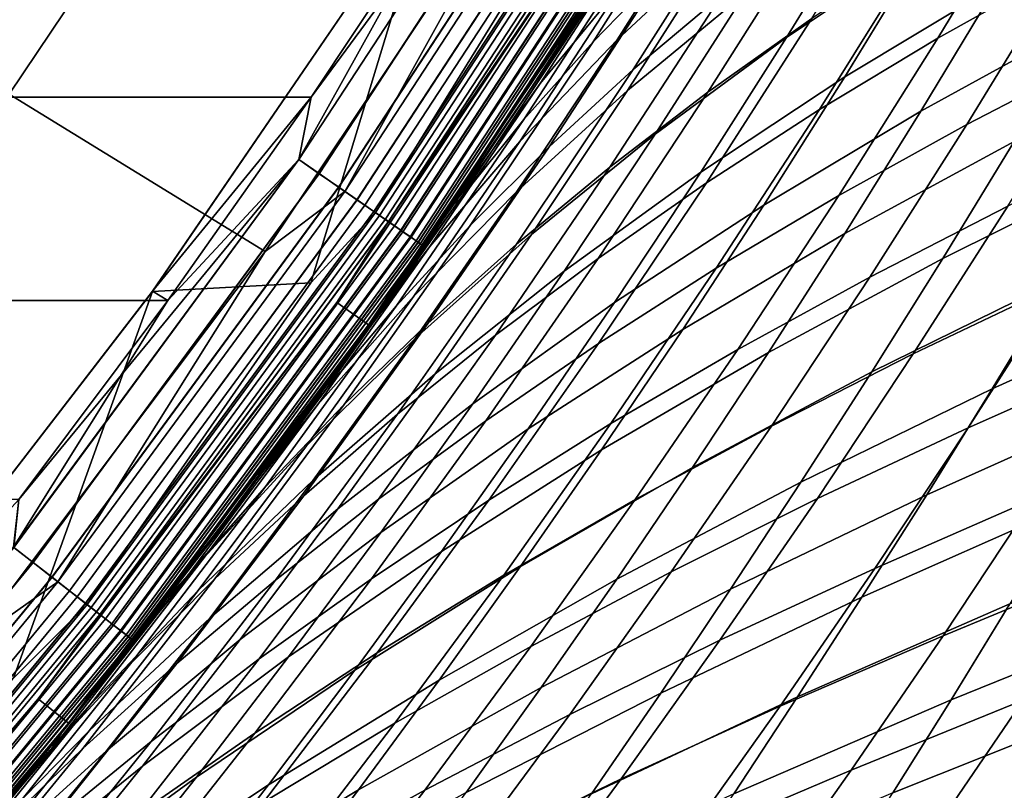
# Model space of a CAD drawing. Header units: metres. Extents: x -25 to 132, y -25 to 25.
# Tile 50 of 256: x 19.41 to 22.18, y -15.78 to -13.61. Entities that reach past the tile are written whole.
import ezdxf

# ---------------------------------------------------------------- set-up
doc = ezdxf.new("R2010")
doc.units = ezdxf.units.M
doc.layers.add('solid_12_061_071_XXX', color=7, linetype='CONTINUOUS')

msp = doc.modelspace()

# ---------------------------------------------------------------- linework, layer by layer
at = {"layer": 'solid_12_061_071_XXX'}
for points in [[(19.537966, -11.916992, 115.914597), (18.835279, -12.999194, 115.914597), (19.377542, -13.816591, 114.731659), (20.121107, -12.709382, 114.731659)], [(19.377542, -13.816591, 114.731659), (20.097189, -14.259707, 113.5177), (20.865126, -13.110408, 113.5177), (20.121107, -12.709382, 114.731659)], [(20.932104, -12.866917, 0.004998), (20.191509, -14.000481, 0.004998), (20.613297, -13.241672)], [(20.991566, -12.903467, 0.020093), (20.248867, -14.040252, 0.020093), (20.191509, -14.000481, 0.004998), (20.932104, -12.866917, 0.004998)], [(20.192032, -14.000843, 99.494911), (20.932646, -12.867249, 99.494911), (20.226665, -13.825048, 99.5)], [(20.249374, -14.040604, 99.479729), (20.99209, -12.90379, 99.479729), (20.932646, -12.867249, 99.494911), (20.192032, -14.000843, 99.494911)], [(20.932646, -12.867249, 99.494911), (20.613298, -13.241671, 99.5), (20.226665, -13.825048, 99.5)], [(21.048588, -12.938519, 0.044977), (20.303873, -14.078392, 0.044977), (20.248867, -14.040252, 0.020093), (20.991566, -12.903467, 0.020093)], [(20.304352, -14.078725, 99.454758), (21.049086, -12.938826, 99.454758), (20.99209, -12.90379, 99.479729), (20.249374, -14.040604, 99.479729)], [(21.102009, -12.971357, 0.079142), (20.355404, -14.114122, 0.079142), (20.303873, -14.078392, 0.044977), (21.048588, -12.938519, 0.044977)], [(20.355848, -14.11443, 99.420509), (21.10247, -12.971641, 99.420509), (21.049086, -12.938826, 99.454758), (20.304352, -14.078725, 99.454758)], [(20.321157, -14.090377, 113.368919), (21.066507, -12.949533, 113.368919), (20.865126, -13.110408, 113.5177)], [(20.377525, -14.129462, 113.211105), (21.124945, -12.985455, 113.211105), (21.066507, -12.949533, 113.368919), (20.321157, -14.090377, 113.368919)], [(21.550337, -12.932161, 87.781761), (21.354956, -13.13916, 88.141655), (21.019287, -13.669502, 87.74157), (21.227629, -13.454971, 87.394112)], [(21.645464, -12.957143, 19.785133), (21.382288, -13.388168, 20.187757), (21.086885, -13.663924, 19.020969), (21.365139, -13.223987, 18.606352)], [(21.15074, -13.001311, 0.121892), (20.402411, -14.146716, 0.121892), (20.355404, -14.114122, 0.079142), (21.102009, -12.971357, 0.079142)], [(20.402809, -14.146993, 99.377686), (21.151154, -13.001566, 99.377686), (21.10247, -12.971641, 99.420509), (20.355848, -14.11443, 99.420509)], [(21.364243, -12.983418, 89.755127), (21.168121, -13.300776, 99), (20.389038, -14.466759, 99), (21.125732, -13.368, 89.485519)], [(20.418671, -14.157991, 113.046471), (21.167597, -13.011674, 113.046471), (21.124945, -12.985455, 113.211105), (20.377525, -14.129462, 113.211105)], [(21.193785, -13.027771, 0.172354), (20.443932, -14.175507, 0.172354), (20.402411, -14.146716, 0.121892), (21.15074, -13.001311, 0.121892)], [(20.444277, -14.175747, 99.327164), (21.194143, -13.027991, 99.327164), (21.151154, -13.001566, 99.377686), (20.402809, -14.146993, 99.377686)], [(20.407146, -14.150002, 100.003029), (20.998783, -13.19106, 100), (21.155651, -13.004331, 100.003029)], [(20.407146, -14.150002, 100.003029), (21.155651, -13.004331, 100.003029), (21.184525, -13.022079, 100.012123), (20.434999, -14.169313, 100.012123)], [(20.44405, -14.175589, 112.877182), (21.193907, -13.027846, 112.877182), (21.167597, -13.011674, 113.046471), (20.418671, -14.157991, 113.046471)], [(21.006281, -13.568089, 88.849724), (21.357807, -13.007836, 89.253952), (21.125732, -13.368, 89.485519), (20.87962, -13.749235, 89.203705)], [(20.434999, -14.169313, 100.012123), (21.184525, -13.022079, 100.012123), (21.211599, -13.038722, 100.027), (20.461117, -14.187422, 100.027)], [(21.230267, -13.050197, 0.229499), (20.479122, -14.199908, 0.229499), (20.443932, -14.175507, 0.172354), (21.193785, -13.027771, 0.172354)], [(20.44405, -14.175589, 112.877182), (21.074224, -13.241794, 112.706161), (21.193907, -13.027846, 112.877182)], [(20.479408, -14.200106, 99.269958), (21.230562, -13.050379, 99.269958), (21.194143, -13.027991, 99.327164), (20.444277, -14.175747, 99.327164)], [(20.461117, -14.187422, 100.027), (21.211599, -13.038722, 100.027), (21.236042, -13.053747, 100.047203), (20.484694, -14.203771, 100.047203)], [(21.396332, -13.037096, 17.024368), (21.107128, -13.500455, 17.43187), (20.870956, -13.78668, 16.26239), (21.176121, -13.3132, 15.84296)], [(22.179993, -13.013175, 24.09203), (21.954401, -13.396272, 24.494009), (21.563293, -13.657882, 23.342669), (21.802805, -13.267737, 22.928335)], [(22.600079, -13.017241, 84.27478), (22.262396, -13.207607, 84.600182), (21.98917, -13.659834, 84.237175), (22.337833, -13.46467, 83.925079)], [(21.259441, -13.06813, 0.292163), (20.507265, -14.219421, 0.292163), (20.479122, -14.199908, 0.229499), (21.230267, -13.050197, 0.229499)], [(20.507484, -14.219573, 99.207253), (21.259668, -13.06827, 99.207253), (21.230562, -13.050379, 99.269958), (20.479408, -14.200106, 99.269958)], [(20.484694, -14.203771, 100.047203), (21.236042, -13.053747, 100.047203), (21.257101, -13.066691, 100.072105), (20.505009, -14.217856, 100.072105)], [(20.505009, -14.217856, 100.072105), (21.257101, -13.066691, 100.072105), (21.274128, -13.077158, 100.100952), (20.521433, -14.229244, 100.100952)], [(21.687635, -13.040521, 86.691994), (21.450701, -13.244629, 87.04451), (21.131662, -13.747855, 86.650429), (21.381104, -13.53714, 86.310707)], [(21.280714, -13.081206, 0.359065), (20.527784, -14.233649, 0.359065), (20.507265, -14.219421, 0.292163), (21.259441, -13.06813, 0.292163)], [(20.527933, -14.233752, 99.14032), (21.280869, -13.081301, 99.14032), (21.259668, -13.06827, 99.207253), (20.507484, -14.219573, 99.207253)], [(20.521433, -14.229244, 100.100952), (21.274128, -13.077158, 100.100952), (21.286598, -13.084824, 100.132843), (20.533461, -14.237585, 100.132843)], [(21.29365, -13.089158, 0.428843), (20.540262, -14.242302, 0.428843), (20.527784, -14.233649, 0.359065), (21.280714, -13.081206, 0.359065)], [(20.540339, -14.242353, 99.070518), (21.293728, -13.089206, 99.070518), (21.280869, -13.081301, 99.14032), (20.527933, -14.233752, 99.14032)], [(20.533461, -14.237585, 100.132843), (21.286598, -13.084824, 100.132843), (21.294128, -13.089452, 100.166801), (20.540724, -14.242621, 100.166801)], [(21.29365, -13.089158, 0.428843), (21.168121, -13.300776, 0.5), (20.540262, -14.242302, 0.428843)], [(20.540339, -14.242353, 99.070518), (21.168121, -13.300776, 99), (21.293728, -13.089206, 99.070518)], [(20.540724, -14.242621, 100.166801), (21.294128, -13.089452, 100.166801), (21.166624, -13.29985, 100.201744)], [(20.321157, -14.090377, 113.368919), (20.865126, -13.110408, 113.5177), (20.097189, -14.259707, 113.5177)], [(21.699923, -13.122122, 21.358196), (21.448252, -13.532001, 21.767021), (21.115789, -13.806155, 20.608835), (21.382288, -13.388168, 20.187757)], [(21.354956, -13.13916, 88.141655), (21.174135, -13.350498, 88.498383), (20.825081, -13.888591, 88.085846), (21.019287, -13.669502, 87.74157)], [(21.924368, -13.131075, 85.628387), (21.644457, -13.332753, 85.968834), (21.342426, -13.811666, 85.582489), (21.634409, -13.604212, 85.255295)], [(22.368065, -13.144448, 25.647144), (22.154833, -13.509907, 26.053638), (21.727556, -13.768072, 24.913139), (21.954401, -13.396272, 24.494009)], [(20.407146, -14.150002, 100.003029), (20.226036, -14.347841, 100), (20.569006, -13.218647, 100), (20.998783, -13.19106, 100)], [(20.569006, -13.218647, 100), (19.780659, -14.371572, 100), (19.780718, -14.371491, 99.5), (20.568878, -13.218843, 99.5)], [(19.780659, -14.371572, 100), (20.569006, -13.218647, 100), (20.226036, -14.347841, 100)], [(20.568878, -13.218843, 99.5), (19.780718, -14.371491, 99.5), (20.226665, -13.825048, 99.5), (20.613298, -13.241671, 99.5)], [(21.365139, -13.223987, 18.606352), (21.086885, -13.663924, 19.020969), (20.813135, -13.949651, 17.85865), (21.107128, -13.500455, 17.43187)], [(22.262396, -13.207607, 84.600182), (21.940931, -13.402814, 84.927628), (21.656271, -13.859988, 84.551178), (21.98917, -13.659834, 84.237175)], [(20.226665, -13.82505), (-20.22674, -13.824941), (-20.613369, -13.24156), (20.613297, -13.241672)], [(20.191509, -14.000481, 0.004998), (20.226665, -13.82505), (20.613297, -13.241672)], [(20.387596, -14.46575, 100.201744), (21.166624, -13.29985, 100.201744), (21.074224, -13.241794, 112.706161), (20.298592, -14.402611, 112.706161)], [(20.44405, -14.175589, 112.877182), (20.298592, -14.402611, 112.706161), (21.074224, -13.241794, 112.706161)], [(21.450701, -13.244629, 87.04451), (21.227629, -13.454971, 87.394112), (20.895569, -13.965037, 86.987068), (21.131662, -13.747855, 86.650429)], [(22.604473, -13.261496, 27.19519), (22.403896, -13.610604, 27.605469), (21.940977, -13.864702, 26.476849), (22.154833, -13.509907, 26.053638)], [(21.802805, -13.267737, 22.928335), (21.563293, -13.657882, 23.342669), (21.194197, -13.929483, 22.193874), (21.448252, -13.532001, 21.767021)], [(22.703411, -13.27318, 83.616631), (22.337833, -13.46467, 83.925079), (22.070366, -13.902653, 83.560234), (22.446804, -13.706897, 83.265633)], [(20.540724, -14.242621, 100.166801), (21.166624, -13.29985, 100.201744), (20.387596, -14.46575, 100.201744)], [(20.822187, -13.836059, 14.915409), (20.597668, -14.168138, 15.219854), (20.389038, -14.466759, 0.5), (21.168121, -13.300776, 0.5)], [(20.540262, -14.242302, 0.428843), (21.168121, -13.300776, 0.5), (20.389038, -14.466759, 0.5)], [(20.540339, -14.242353, 99.070518), (20.389038, -14.466759, 99), (21.168121, -13.300776, 99)], [(21.176121, -13.3132, 15.84296), (20.870956, -13.78668, 16.26239), (20.597668, -14.168138, 15.219854), (20.822187, -13.836059, 14.915409)], [(21.042017, -13.499389, 14.623188), (20.822187, -13.836059, 14.915409), (21.168121, -13.300776, 0.5)], [(21.176121, -13.3132, 15.84296), (20.822187, -13.836059, 14.915409), (21.042017, -13.499389, 14.623188)], [(21.644457, -13.332753, 85.968834), (21.381104, -13.53714, 86.310707), (21.066647, -14.021959, 85.911179), (21.342426, -13.811666, 85.582489)], [(20.87962, -13.749235, 89.203705), (21.125732, -13.368, 89.485519), (20.389038, -14.466759, 99)], [(21.174135, -13.350498, 88.498383), (21.006281, -13.568089, 88.849724), (20.643309, -14.114199, 88.424599), (20.825081, -13.888591, 88.085846)], [(21.382288, -13.388168, 20.187757), (21.115789, -13.806155, 20.608835), (20.804907, -14.090338, 19.454458), (21.086885, -13.663924, 19.020969)], [(21.954401, -13.396272, 24.494009), (21.727556, -13.768072, 24.913139), (21.32222, -14.03629, 23.774595), (21.563293, -13.657882, 23.342669)], [(21.940931, -13.402814, 84.927628), (21.634409, -13.604212, 85.255295), (21.337805, -14.066511, 84.865166), (21.656271, -13.859988, 84.551178)], [(21.227629, -13.454971, 87.394112), (21.019287, -13.669502, 87.74157), (20.673792, -14.186598, 87.321571), (20.895569, -13.965037, 86.987068)], [(22.337833, -13.46467, 83.925079), (21.98917, -13.659834, 84.237175), (21.710413, -14.102187, 83.858406), (22.070366, -13.902653, 83.560234)], [(21.107128, -13.500455, 17.43187), (20.813135, -13.949651, 17.85865), (20.560547, -14.245482, 16.7015), (20.870956, -13.78668, 16.26239)], [(22.154833, -13.509907, 26.053638), (21.940977, -13.864702, 26.476849), (21.499811, -14.128795, 25.349436), (21.727556, -13.768072, 24.913139)], [(21.381104, -13.53714, 86.310707), (21.131662, -13.747855, 86.650429), (20.804268, -14.238788, 86.237541), (21.066647, -14.021959, 85.911179)], [(21.448252, -13.532001, 21.767021), (21.194197, -13.929483, 22.193874), (20.846548, -14.211268, 21.048367), (21.115789, -13.806155, 20.608835)], [(20.643309, -14.114199, 88.424599), (21.006281, -13.568089, 88.849724), (20.87962, -13.749235, 89.203705), (20.625721, -14.127266, 88.909164)], [(21.634409, -13.604212, 85.255295), (21.342426, -13.811666, 85.582489), (21.033369, -14.279263, 85.178497), (21.337805, -14.066511, 84.865166)], [(22.403896, -13.610604, 27.605469), (22.20326, -13.949659, 28.032028), (21.726818, -14.20905, 26.916798), (21.940977, -13.864702, 26.476849)], [(21.019287, -13.669502, 87.74157), (20.825081, -13.888591, 88.085846), (20.465715, -14.412918, 87.652901), (20.673792, -14.186598, 87.321571)], [(21.086885, -13.663924, 19.020969), (20.804907, -14.090338, 19.454458), (20.515011, -14.384811, 18.304712), (20.813135, -13.949651, 17.85865)], [(21.563293, -13.657882, 23.342669), (21.32222, -14.03629, 23.774595), (20.938261, -14.314765, 22.638756), (21.194197, -13.929483, 22.193874)], [(21.98917, -13.659834, 84.237175), (21.656271, -13.859988, 84.551178), (21.365751, -14.30684, 84.158325), (21.710413, -14.102187, 83.858406)], [(22.70112, -13.700299, 29.147846), (22.513851, -14.024807, 29.577023), (22.002859, -14.278872, 28.474894), (22.20326, -13.949659, 28.032028)], [(22.446804, -13.706897, 83.265633), (22.070366, -13.902653, 83.560234), (21.797962, -14.331278, 83.180237), (22.185532, -14.13167, 82.900116)], [(20.625721, -14.127266, 88.909164), (20.87962, -13.749235, 89.203705), (20.389038, -14.466759, 99)], [(21.131662, -13.747855, 86.650429), (20.895569, -13.965037, 86.987068), (20.554714, -14.462296, 86.560661), (20.804268, -14.238788, 86.237541)], [(20.870956, -13.78668, 16.26239), (20.560547, -14.245482, 16.7015), (20.368748, -14.495315, 15.536816), (20.597668, -14.168138, 15.219854)], [(21.727556, -13.768072, 24.913139), (21.499811, -14.128795, 25.349436), (21.079966, -14.403181, 24.224133), (21.32222, -14.03629, 23.774595)], [(21.115789, -13.806155, 20.608835), (20.846548, -14.211268, 21.048367), (20.519825, -14.503373, 19.906818), (20.804907, -14.090338, 19.454458)], [(21.342426, -13.811666, 85.582489), (21.066647, -14.021959, 85.911179), (20.74477, -14.494967, 85.493416), (21.033369, -14.279263, 85.178497)], [(19.823536, -14.397127), (-19.823614, -14.39702), (-20.22674, -13.824941), (20.226665, -13.82505)], [(18.57312, -14.880408, 114.731659), (19.266024, -15.364133, 113.5177), (20.097189, -14.259707, 113.5177), (19.377542, -13.816591, 114.731659)], [(20.192032, -14.000843, 99.494911), (20.226665, -13.825048, 99.5), (19.780718, -14.371491, 99.5), (19.823538, -14.397126, 99.5)], [(20.191509, -14.000481, 0.004998), (19.823536, -14.397127), (20.226665, -13.82505)], [(21.656271, -13.859988, 84.551178), (21.337805, -14.066511, 84.865166), (21.034994, -14.518017, 84.458023), (21.365751, -14.30684, 84.158325)], [(21.940977, -13.864702, 26.476849), (21.726818, -14.20905, 26.916798), (21.271515, -14.478656, 25.802921), (21.499811, -14.128795, 25.349436)], [(20.825081, -13.888591, 88.085846), (20.643309, -14.114199, 88.424599), (20.269537, -14.646003, 87.978584), (20.465715, -14.412918, 87.652901)], [(22.070366, -13.902653, 83.560234), (21.710413, -14.102187, 83.858406), (21.42643, -14.534749, 83.463837), (21.797962, -14.331278, 83.180237)], [(20.813135, -13.949651, 17.85865), (20.515011, -14.384811, 18.304712), (20.245584, -14.689713, 17.160288), (20.560547, -14.245482, 16.7015)], [(21.194197, -13.929483, 22.193874), (20.938261, -14.314765, 22.638756), (20.575106, -14.60369, 21.506353), (20.846548, -14.211268, 21.048367)], [(22.20326, -13.949659, 28.032028), (22.002859, -14.278872, 28.474894), (21.512674, -14.543166, 27.373507), (21.726818, -14.20905, 26.916798)], [(22.587461, -13.938293, 82.622116), (22.185532, -14.13167, 82.900116), (21.919832, -14.547589, 82.520035), (22.3326, -14.350888, 82.256882)], [(20.895569, -13.965037, 86.987068), (20.673792, -14.186598, 87.321571), (20.319048, -14.690352, 86.881676), (20.554714, -14.462296, 86.560661)], [(20.191509, -14.000481, 0.004998), (19.389593, -15.091527, 0.004998), (19.823536, -14.397127)], [(20.248867, -14.040252, 0.020093), (19.444674, -15.134397, 0.020093), (19.389593, -15.091527, 0.004998), (20.191509, -14.000481, 0.004998)], [(19.390095, -15.091917, 99.494911), (20.192032, -14.000843, 99.494911), (19.40428, -14.957401, 99.5)], [(19.44516, -15.134775, 99.479729), (20.249374, -14.040604, 99.479729), (20.192032, -14.000843, 99.494911), (19.390095, -15.091917, 99.494911)], [(20.192032, -14.000843, 99.494911), (19.823538, -14.397126, 99.5), (19.40428, -14.957401, 99.5)], [(21.066647, -14.021959, 85.911179), (20.804268, -14.238788, 86.237541), (20.469046, -14.717393, 85.805847), (20.74477, -14.494967, 85.493416)], [(21.32222, -14.03629, 23.774595), (21.079966, -14.403181, 24.224133), (20.680859, -14.688066, 23.101683), (20.938261, -14.314765, 22.638756)], [(22.513851, -14.024807, 29.577023), (22.327311, -14.340054, 30.022068), (21.802992, -14.598455, 28.934088), (22.002859, -14.278872, 28.474894)], [(20.303873, -14.078392, 0.044977), (19.497494, -15.175508, 0.044977), (19.444674, -15.134397, 0.020093), (20.248867, -14.040252, 0.020093)], [(19.497955, -15.175868, 99.454758), (20.304352, -14.078725, 99.454758), (20.249374, -14.040604, 99.479729), (19.44516, -15.134775, 99.479729)], [(20.355404, -14.114122, 0.079142), (19.546978, -15.214025, 0.079142), (19.497494, -15.175508, 0.044977), (20.303873, -14.078392, 0.044977)], [(19.547405, -15.214356, 99.420509), (20.355848, -14.11443, 99.420509), (20.304352, -14.078725, 99.454758), (19.497955, -15.175868, 99.454758)], [(19.514093, -15.188428, 113.368919), (20.321157, -14.090377, 113.368919), (20.097189, -14.259707, 113.5177)], [(19.568222, -15.230559, 113.211105), (20.377525, -14.129462, 113.211105), (20.321157, -14.090377, 113.368919), (19.514093, -15.188428, 113.368919)], [(20.804907, -14.090338, 19.454458), (20.519825, -14.503373, 19.906818), (20.213408, -14.806065, 18.770056), (20.515011, -14.384811, 18.304712)], [(21.337805, -14.066511, 84.865166), (21.033369, -14.279263, 85.178497), (20.717745, -14.735569, 84.756882), (21.034994, -14.518017, 84.458023)], [(22.872271, -14.091627, 31.109833), (22.699623, -14.394011, 31.556297), (22.141771, -14.64625, 30.483007), (22.327311, -14.340054, 30.022068)], [(20.402411, -14.146716, 0.121892), (19.592117, -15.249158, 0.121892), (19.546978, -15.214025, 0.079142), (20.355404, -14.114122, 0.079142)], [(19.592501, -15.249455, 99.377686), (20.402809, -14.146993, 99.377686), (20.355848, -14.11443, 99.420509), (19.547405, -15.214356, 99.420509)], [(20.643309, -14.114199, 88.424599), (20.363794, -14.502271, 88.601357), (20.093639, -14.87433, 88.279671), (20.269537, -14.646003, 87.978584)], [(20.643309, -14.114199, 88.424599), (20.625721, -14.127266, 88.909164), (20.363794, -14.502271, 88.601357)], [(21.710413, -14.102187, 83.858406), (21.365751, -14.30684, 84.158325), (21.069696, -14.743447, 83.749046), (21.42643, -14.534749, 83.463837)], [(20.625721, -14.127266, 88.909164), (20.389038, -14.466759, 99), (19.545805, -15.587223, 99), (20.363794, -14.502271, 88.601357)], [(19.607733, -15.261312, 113.046471), (20.418671, -14.157991, 113.046471), (20.377525, -14.129462, 113.211105), (19.568222, -15.230559, 113.211105)], [(20.443932, -14.175507, 0.172354), (19.63199, -15.280192, 0.172354), (19.592117, -15.249158, 0.121892), (20.402411, -14.146716, 0.121892)], [(19.632322, -15.280451, 99.327164), (20.444277, -14.175747, 99.327164), (20.402809, -14.146993, 99.377686), (19.592501, -15.249455, 99.377686)], [(21.499811, -14.128795, 25.349436), (21.271515, -14.478656, 25.802921), (20.836903, -14.758774, 24.691298), (21.079966, -14.403181, 24.224133)], [(22.185532, -14.13167, 82.900116), (21.797962, -14.331278, 83.180237), (21.520878, -14.750632, 82.785027), (21.919832, -14.547589, 82.520035)], [(19.596668, -15.252699, 100.003029), (20.226036, -14.347841, 100), (20.407146, -14.150002, 100.003029)], [(19.596668, -15.252699, 100.003029), (20.407146, -14.150002, 100.003029), (20.434999, -14.169313, 100.012123), (19.623413, -15.273516, 100.012123)], [(19.632103, -15.28028, 112.877182), (20.44405, -14.175589, 112.877182), (20.418671, -14.157991, 113.046471), (19.607733, -15.261312, 113.046471)], [(19.623413, -15.273516, 100.012123), (20.434999, -14.169313, 100.012123), (20.461117, -14.187422, 100.027), (19.648493, -15.293036, 100.027)], [(20.597668, -14.168138, 15.219854), (20.368748, -14.495315, 15.536816), (20.389038, -14.466759, 0.5)], [(22.758921, -14.160325, 81.996689), (22.3326, -14.350888, 82.256882), (22.073761, -14.755115, 81.877686), (22.510593, -14.56172, 81.63269)], [(20.479122, -14.199908, 0.229499), (19.665785, -15.306495, 0.229499), (19.63199, -15.280192, 0.172354), (20.443932, -14.175507, 0.172354)], [(19.632103, -15.28028, 112.877182), (20.298592, -14.402611, 112.706161), (20.44405, -14.175589, 112.877182)], [(19.666059, -15.306708, 99.269958), (20.479408, -14.200106, 99.269958), (20.444277, -14.175747, 99.327164), (19.632322, -15.280451, 99.327164)], [(19.648493, -15.293036, 100.027), (20.461117, -14.187422, 100.027), (20.484694, -14.203771, 100.047203), (19.671135, -15.310658, 100.047203)], [(20.507265, -14.219421, 0.292163), (19.69281, -15.327529, 0.292163), (19.665785, -15.306495, 0.229499), (20.479122, -14.199908, 0.229499)], [(19.69302, -15.327693, 99.207253), (20.507484, -14.219573, 99.207253), (20.479408, -14.200106, 99.269958), (19.666059, -15.306708, 99.269958)], [(20.673792, -14.186598, 87.321571), (20.465715, -14.412918, 87.652901), (20.096645, -14.923353, 87.199554), (20.319048, -14.690352, 86.881676)], [(19.671135, -15.310658, 100.047203), (20.484694, -14.203771, 100.047203), (20.505009, -14.217856, 100.072105), (19.690641, -15.325842, 100.072105)], [(19.690641, -15.325842, 100.072105), (20.505009, -14.217856, 100.072105), (20.521433, -14.229244, 100.100952), (19.706413, -15.338118, 100.100952)], [(20.527784, -14.233649, 0.359065), (19.712515, -15.342866, 0.359065), (19.69281, -15.327529, 0.292163), (20.507265, -14.219421, 0.292163)], [(19.712656, -15.342977, 99.14032), (20.527933, -14.233752, 99.14032), (20.507484, -14.219573, 99.207253), (19.69302, -15.327693, 99.207253)], [(19.706413, -15.338118, 100.100952), (20.521433, -14.229244, 100.100952), (20.533461, -14.237585, 100.132843), (19.717964, -15.347108, 100.132843)], [(20.846548, -14.211268, 21.048367), (20.575106, -14.60369, 21.506353), (20.232208, -14.903203, 20.378054), (20.519825, -14.503373, 19.906818)], [(21.726818, -14.20905, 26.916798), (21.512674, -14.543166, 27.373507), (21.043011, -14.817872, 26.273611), (21.271515, -14.478656, 25.802921)], [(20.540262, -14.242302, 0.428843), (19.724497, -15.352192, 0.428843), (19.712515, -15.342866, 0.359065), (20.527784, -14.233649, 0.359065)], [(19.724569, -15.352248, 99.070518), (20.540339, -14.242353, 99.070518), (20.527933, -14.233752, 99.14032), (19.712656, -15.342977, 99.14032)], [(19.717964, -15.347108, 100.132843), (20.533461, -14.237585, 100.132843), (20.540724, -14.242621, 100.166801), (19.724939, -15.352537, 100.166801)], [(20.540262, -14.242302, 0.428843), (20.389038, -14.466759, 0.5), (19.724497, -15.352192, 0.428843)], [(19.724569, -15.352248, 99.070518), (20.389038, -14.466759, 99), (20.540339, -14.242353, 99.070518)], [(19.724939, -15.352537, 100.166801), (20.540724, -14.242621, 100.166801), (20.387596, -14.46575, 100.201744)], [(20.560547, -14.245482, 16.7015), (20.245584, -14.689713, 17.160288), (19.898012, -15.135029, 16.209047), (20.135479, -14.817641, 15.866446)], [(20.560547, -14.245482, 16.7015), (20.135479, -14.817641, 15.866446), (20.368748, -14.495315, 15.536816)], [(20.804268, -14.238788, 86.237541), (20.554714, -14.462296, 86.560661), (20.205614, -14.946682, 86.114891), (20.469046, -14.717393, 85.805847)], [(19.514093, -15.188428, 113.368919), (20.097189, -14.259707, 113.5177), (19.266024, -15.364133, 113.5177)], [(21.033369, -14.279263, 85.178497), (20.74477, -14.494967, 85.493416), (20.415955, -14.956171, 85.057434), (20.717745, -14.735569, 84.756882)], [(22.002859, -14.278872, 28.474894), (21.802992, -14.598455, 28.934088), (21.298868, -14.867266, 27.846996), (21.512674, -14.543166, 27.373507)], [(21.365751, -14.30684, 84.158325), (21.034994, -14.518017, 84.458023), (20.726326, -14.958798, 84.033829), (21.069696, -14.743447, 83.749046)], [(20.938261, -14.314765, 22.638756), (20.680859, -14.688066, 23.101683), (20.301899, -14.983644, 21.982811), (20.575106, -14.60369, 21.506353)], [(21.797962, -14.331278, 83.180237), (21.42643, -14.534749, 83.463837), (21.137497, -14.957603, 83.053429), (21.520878, -14.750632, 82.785027)], [(22.327311, -14.340054, 30.022068), (22.141771, -14.64625, 30.483007), (21.603956, -14.908624, 29.409634), (21.802992, -14.598455, 28.934088)], [(19.596668, -15.252699, 100.003029), (19.389658, -15.459435, 100), (19.780659, -14.371572, 100), (20.226036, -14.347841, 100)], [(22.3326, -14.350888, 82.256882), (21.919832, -14.547589, 82.520035), (21.649942, -14.954742, 82.125351), (22.073761, -14.755115, 81.877686)], [(19.780718, -14.371491, 99.5), (18.927984, -15.477334, 99.5), (19.40428, -14.957401, 99.5), (19.823538, -14.397126, 99.5)], [(19.780659, -14.371572, 100), (18.927996, -15.477331, 100), (18.927984, -15.477334, 99.5), (19.780718, -14.371491, 99.5)], [(18.927996, -15.477331, 100), (19.780659, -14.371572, 100), (19.389658, -15.459435, 100)], [(20.515011, -14.384811, 18.304712), (20.213408, -14.806065, 18.770056), (19.926769, -15.119481, 17.638754), (20.245584, -14.689713, 17.160288)], [(22.699623, -14.394011, 31.556297), (22.528402, -14.687901, 32.018219), (21.95751, -14.943608, 30.959866), (22.141771, -14.64625, 30.483007)], [(19.40428, -14.957402), (-19.40436, -14.957297), (-19.823614, -14.39702), (19.823536, -14.397127)], [(19.389593, -15.091527, 0.004998), (19.40428, -14.957402), (19.823536, -14.397127)], [(19.54442, -15.586135, 100.201744), (20.387596, -14.46575, 100.201744), (20.298592, -14.402611, 112.706161), (19.459097, -15.518105, 112.706161)], [(19.632103, -15.28028, 112.877182), (19.459097, -15.518105, 112.706161), (20.298592, -14.402611, 112.706161)], [(20.465715, -14.412918, 87.652901), (20.269537, -14.646003, 87.978584), (19.885603, -15.16334, 87.511688), (20.096645, -14.923353, 87.199554)], [(21.079966, -14.403181, 24.224133), (20.836903, -14.758774, 24.691298), (20.422386, -15.049608, 23.582666), (20.680859, -14.688066, 23.101683)], [(19.724939, -15.352537, 100.166801), (20.387596, -14.46575, 100.201744), (19.54442, -15.586135, 100.201744)], [(19.898012, -15.135029, 16.209047), (19.656218, -15.447753, 16.565027), (19.545805, -15.587223, 0.5), (20.389038, -14.466759, 0.5)], [(19.724497, -15.352192, 0.428843), (20.389038, -14.466759, 0.5), (19.545805, -15.587223, 0.5)], [(19.724569, -15.352248, 99.070518), (19.545805, -15.587223, 99), (20.389038, -14.466759, 99)], [(20.135479, -14.817641, 15.866446), (19.898012, -15.135029, 16.209047), (20.389038, -14.466759, 0.5)], [(20.554714, -14.462296, 86.560661), (20.319048, -14.690352, 86.881676), (19.955639, -15.180673, 86.42189), (20.205614, -14.946682, 86.114891)], [(20.368748, -14.495315, 15.536816), (20.135479, -14.817641, 15.866446), (20.389038, -14.466759, 0.5)], [(21.271515, -14.478656, 25.802921), (21.043011, -14.817872, 26.273611), (20.593401, -15.103288, 25.176105), (20.836903, -14.758774, 24.691298)], [(20.093639, -14.87433, 88.279671), (20.363794, -14.502271, 88.601357), (19.545805, -15.587223, 99)], [(20.519825, -14.503373, 19.906818), (20.232208, -14.903203, 20.378054), (19.908937, -15.213571, 19.254681), (20.213408, -14.806065, 18.770056)], [(20.74477, -14.494967, 85.493416), (20.469046, -14.717393, 85.805847), (20.126505, -15.183653, 85.355362), (20.415955, -14.956171, 85.057434)], [(21.034994, -14.518017, 84.458023), (20.717745, -14.735569, 84.756882), (20.395926, -15.180651, 84.317612), (20.726326, -14.958798, 84.033829)], [(21.42643, -14.534749, 83.463837), (21.069696, -14.743447, 83.749046), (20.768406, -15.169891, 83.323311), (21.137497, -14.957603, 83.053429)], [(21.512674, -14.543166, 27.373507), (21.298868, -14.867266, 27.846996), (20.81464, -15.146663, 26.761528), (21.043011, -14.817872, 26.273611)], [(21.919832, -14.547589, 82.520035), (21.520878, -14.750632, 82.785027), (21.23937, -15.160799, 82.374565), (21.649942, -14.954742, 82.125351)], [(22.510593, -14.56172, 81.63269), (22.073761, -14.755115, 81.877686), (21.811169, -15.151063, 81.484489), (22.258688, -14.955218, 81.255325)], [(20.575106, -14.60369, 21.506353), (20.301899, -14.983644, 21.982811), (19.942533, -15.290051, 20.868172), (20.232208, -14.903203, 20.378054)], [(21.802992, -14.598455, 28.934088), (21.603956, -14.908624, 29.409634), (21.085718, -15.181563, 28.33729), (21.298868, -14.867266, 27.846996)], [(19.885603, -15.16334, 87.511688), (20.269537, -14.646003, 87.978584), (20.093639, -14.87433, 88.279671), (19.815046, -15.243488, 87.943642)], [(22.141771, -14.64625, 30.483007), (21.95751, -14.943608, 30.959866), (21.406048, -15.20959, 29.901556), (21.603956, -14.908624, 29.409634)], [(20.245584, -14.689713, 17.160288), (19.926769, -15.119481, 17.638754), (19.656218, -15.447753, 16.565027), (19.898012, -15.135029, 16.209047)], [(20.319048, -14.690352, 86.881676), (20.096645, -14.923353, 87.199554), (19.718485, -15.419768, 86.725815), (19.955639, -15.180673, 86.42189)], [(20.680859, -14.688066, 23.101683), (20.422386, -15.049608, 23.582666), (20.027361, -15.351354, 22.477747), (20.301899, -14.983644, 21.982811)], [(22.528402, -14.687901, 32.018219), (22.358866, -14.973508, 32.495625), (21.774803, -15.232339, 31.452669), (21.95751, -14.943608, 30.959866)], [(20.469046, -14.717393, 85.805847), (20.205614, -14.946682, 86.114891), (19.848804, -15.418156, 85.649773), (20.126505, -15.183653, 85.355362)], [(20.717745, -14.735569, 84.756882), (20.415955, -14.956171, 85.057434), (20.080597, -15.40563, 84.603226), (20.395926, -15.180651, 84.317612)], [(21.069696, -14.743447, 83.749046), (20.726326, -14.958798, 84.033829), (20.412119, -15.388937, 83.592567), (20.768406, -15.169891, 83.323311)], [(21.520878, -14.750632, 82.785027), (21.137497, -14.957603, 83.053429), (20.843889, -15.370834, 82.627136), (21.23937, -15.160799, 82.374565)], [(22.073761, -14.755115, 81.877686), (21.649942, -14.954742, 82.125351), (21.376097, -15.353217, 81.716011), (21.811169, -15.151063, 81.484489)], [(20.836903, -14.758774, 24.691298), (20.593401, -15.103288, 25.176105), (20.163244, -15.399615, 24.081722), (20.422386, -15.049608, 23.582666)], [(22.721052, -14.761325, 81.033562), (22.258688, -14.955218, 81.255325), (22.00341, -15.340914, 80.864555), (22.476198, -15.144957, 80.659225)], [(20.213408, -14.806065, 18.770056), (19.908937, -15.213571, 19.254681), (19.604746, -15.534933, 18.1369), (19.926769, -15.119481, 17.638754)], [(21.043011, -14.817872, 26.273611), (20.81464, -15.146663, 26.761528), (20.349834, -15.436944, 25.678576), (20.593401, -15.103288, 25.176105)], [(21.298868, -14.867266, 27.846996), (21.085718, -15.181563, 28.33729), (20.586752, -15.465245, 27.266689), (20.81464, -15.146663, 26.761528)], [(19.815046, -15.243488, 87.943642), (20.093639, -14.87433, 88.279671), (19.545805, -15.587223, 99)], [(20.232208, -14.903203, 20.378054), (19.942533, -15.290051, 20.868172), (19.602104, -15.607555, 19.758593), (19.908937, -15.213571, 19.254681)], [(21.603956, -14.908624, 29.409634), (21.406048, -15.20959, 29.901556), (20.873545, -15.486276, 28.844406), (21.085718, -15.181563, 28.33729)], [(20.096645, -14.923353, 87.199554), (19.885603, -15.16334, 87.511688), (19.492149, -15.666046, 87.023903), (19.718485, -15.419768, 86.725815)], [(20.205614, -14.946682, 86.114891), (19.955639, -15.180673, 86.42189), (19.584127, -15.657491, 85.942223), (19.848804, -15.418156, 85.649773)], [(21.95751, -14.943608, 30.959866), (21.774803, -15.232339, 31.452669), (21.209564, -15.501568, 30.409876), (21.406048, -15.20959, 29.901556)], [(20.415955, -14.956171, 85.057434), (20.126505, -15.183653, 85.355362), (19.777065, -15.637622, 84.88607), (20.080597, -15.40563, 84.603226)], [(20.726326, -14.958798, 84.033829), (20.395926, -15.180651, 84.317612), (20.068258, -15.614585, 83.860657), (20.412119, -15.388937, 83.592567)], [(21.137497, -14.957603, 83.053429), (20.768406, -15.169891, 83.323311), (20.462175, -15.586252, 82.881065), (20.843889, -15.370834, 82.627136)], [(21.649942, -14.954742, 82.125351), (21.23937, -15.160799, 82.374565), (20.953695, -15.561867, 81.948822), (21.376097, -15.353217, 81.716011)], [(22.258688, -14.955218, 81.255325), (21.811169, -15.151063, 81.484489), (21.545036, -15.538825, 81.07724), (22.00341, -15.340914, 80.864555)], [(22.358866, -14.973508, 32.495625), (22.191259, -15.251029, 32.988533), (21.593918, -15.512646, 31.961439), (21.774803, -15.232339, 31.452669)], [(20.301899, -14.983644, 21.982811), (20.027361, -15.351354, 22.477747), (19.651258, -15.664145, 21.37718), (19.942533, -15.290051, 20.868172)], [(22.80715, -14.99972, 34.015202), (22.654459, -15.266953, 34.507458), (22.025795, -15.520624, 33.496983), (22.191259, -15.251029, 32.988533)], [(20.422386, -15.049608, 23.582666), (20.163244, -15.399615, 24.081722), (19.751919, -15.707046, 22.991175), (20.027361, -15.351354, 22.477747)], [(19.444674, -15.134397, 0.020093), (18.581427, -16.182579, 0.020093), (18.528793, -16.13674, 0.004998), (19.389593, -15.091527, 0.004998)], [(18.581892, -16.182983, 99.479729), (19.44516, -15.134775, 99.479729), (19.390095, -15.091917, 99.494911), (18.529272, -16.137157, 99.494911)], [(20.593401, -15.103288, 25.176105), (20.349834, -15.436944, 25.678576), (19.903833, -15.738308, 24.598866), (20.163244, -15.399615, 24.081722)], [(19.497494, -15.175508, 0.044977), (18.631903, -16.226538, 0.044977), (18.581427, -16.182579, 0.020093), (19.444674, -15.134397, 0.020093)], [(18.632343, -16.226923, 99.454758), (19.497955, -15.175868, 99.454758), (19.44516, -15.134775, 99.479729), (18.581892, -16.182983, 99.479729)], [(19.926769, -15.119481, 17.638754), (19.604746, -15.534933, 18.1369), (19.409792, -15.756268, 16.934931), (19.656218, -15.447753, 16.565027)], [(19.492149, -15.666046, 87.023903), (19.885603, -15.16334, 87.511688), (19.527784, -15.609794, 87.59256)], [(19.885603, -15.16334, 87.511688), (19.815046, -15.243488, 87.943642), (19.527784, -15.609794, 87.59256)], [(20.768406, -15.169891, 83.323311), (20.412119, -15.388937, 83.592567), (20.092697, -15.808513, 83.134178), (20.462175, -15.586252, 82.881065)], [(20.81464, -15.146663, 26.761528), (20.586752, -15.465245, 27.266689), (20.106571, -15.759961, 26.198725), (20.349834, -15.436944, 25.678576)], [(21.23937, -15.160799, 82.374565), (20.843889, -15.370834, 82.627136), (20.545883, -15.774525, 82.184921), (20.953695, -15.561867, 81.948822)], [(21.811169, -15.151063, 81.484489), (21.376097, -15.353217, 81.716011), (21.098536, -15.743101, 81.291985), (21.545036, -15.538825, 81.07724)], [(22.476198, -15.144957, 80.659225), (22.00341, -15.340914, 80.864555), (21.744961, -15.718898, 80.460335), (22.228308, -15.521249, 80.272079)], [(19.546978, -15.214025, 0.079142), (18.67919, -16.267721, 0.079142), (18.631903, -16.226538, 0.044977), (19.497494, -15.175508, 0.044977)], [(18.679598, -16.268076, 99.420509), (19.547405, -15.214356, 99.420509), (19.497955, -15.175868, 99.454758), (18.632343, -16.226923, 99.454758)], [(18.647764, -16.240353, 113.368919), (19.514093, -15.188428, 113.368919), (19.266024, -15.364133, 113.5177)], [(18.699492, -16.285402, 113.211105), (19.568222, -15.230559, 113.211105), (19.514093, -15.188428, 113.368919), (18.647764, -16.240353, 113.368919)], [(19.955639, -15.180673, 86.42189), (19.718485, -15.419768, 86.725815), (19.331825, -15.902071, 86.231674), (19.584127, -15.657491, 85.942223)], [(20.126505, -15.183653, 85.355362), (19.848804, -15.418156, 85.649773), (19.484737, -15.876767, 85.165291), (19.777065, -15.637622, 84.88607)], [(20.395926, -15.180651, 84.317612), (20.080597, -15.40563, 84.603226), (19.739069, -15.84342, 84.130737), (20.068258, -15.614585, 83.860657)], [(21.085718, -15.181563, 28.33729), (20.873545, -15.486276, 28.844406), (20.35969, -15.773836, 27.789116), (20.586752, -15.465245, 27.266689)], [(19.592117, -15.249158, 0.121892), (18.722326, -16.305288, 0.121892), (18.67919, -16.267721, 0.079142), (19.546978, -15.214025, 0.079142)], [(18.722692, -16.305607, 99.377686), (19.592501, -15.249455, 99.377686), (19.547405, -15.214356, 99.420509), (18.679598, -16.268076, 99.420509)], [(19.908937, -15.213571, 19.254681), (19.602104, -15.607555, 19.758593), (19.280058, -15.936296, 18.654728), (19.604746, -15.534933, 18.1369)], [(21.406048, -15.20959, 29.901556), (21.209564, -15.501568, 30.409876), (20.662668, -15.781616, 29.36837), (20.873545, -15.486276, 28.844406)], [(19.815046, -15.243488, 87.943642), (19.545805, -15.587223, 99), (18.641071, -16.658646, 99), (19.527784, -15.609794, 87.59256)], [(18.737247, -16.318283, 113.046471), (19.607733, -15.261312, 113.046471), (19.568222, -15.230559, 113.211105), (18.699492, -16.285402, 113.211105)], [(19.63199, -15.280192, 0.172354), (18.760429, -16.338472, 0.172354), (18.722326, -16.305288, 0.121892), (19.592117, -15.249158, 0.121892)], [(18.760746, -16.338749, 99.327164), (19.632322, -15.280451, 99.327164), (19.592501, -15.249455, 99.377686), (18.722692, -16.305607, 99.377686)], [(18.726673, -16.309074, 100.003029), (19.389658, -15.459435, 100), (19.596668, -15.252699, 100.003029)], [(18.726673, -16.309074, 100.003029), (19.596668, -15.252699, 100.003029), (19.623413, -15.273516, 100.012123), (18.752232, -16.331333, 100.012123)], [(21.774803, -15.232339, 31.452669), (21.593918, -15.512646, 31.961439), (21.014795, -15.784761, 30.934616), (21.209564, -15.501568, 30.409876)], [(22.191259, -15.251029, 32.988533), (22.025795, -15.520624, 33.496983), (21.415081, -15.784693, 32.486202), (21.593918, -15.512646, 31.961439)], [(18.760536, -16.338566, 112.877182), (19.632103, -15.28028, 112.877182), (19.607733, -15.261312, 113.046471), (18.737247, -16.318283, 113.046471)], [(18.752232, -16.331333, 100.012123), (19.623413, -15.273516, 100.012123), (19.648493, -15.293036, 100.027), (18.776197, -16.352205, 100.027)], [(19.665785, -15.306495, 0.229499), (18.792723, -16.366596, 0.229499), (18.760429, -16.338472, 0.172354), (19.63199, -15.280192, 0.172354)], [(18.760536, -16.338566, 112.877182), (19.459097, -15.518105, 112.706161), (19.632103, -15.28028, 112.877182)], [(18.792984, -16.366823, 99.269958), (19.666059, -15.306708, 99.269958), (19.632322, -15.280451, 99.327164), (18.760746, -16.338749, 99.327164)], [(22.654459, -15.266953, 34.507458), (22.504189, -15.526713, 35.014809), (21.862671, -15.782439, 34.020992), (22.025795, -15.520624, 33.496983)], [(18.776197, -16.352205, 100.027), (19.648493, -15.293036, 100.027), (19.671135, -15.310658, 100.047203), (18.797834, -16.371048, 100.047203)], [(19.69281, -15.327529, 0.292163), (18.818546, -16.389088, 0.292163), (18.792723, -16.366596, 0.229499), (19.665785, -15.306495, 0.229499)], [(18.818748, -16.389261, 99.207253), (19.69302, -15.327693, 99.207253), (19.666059, -15.306708, 99.269958), (18.792984, -16.366823, 99.269958)], [(19.942533, -15.290051, 20.868172), (19.651258, -15.664145, 21.37718), (19.293407, -15.98825, 20.281797), (19.602104, -15.607555, 19.758593)], [(18.797834, -16.371048, 100.047203), (19.671135, -15.310658, 100.047203), (19.690641, -15.325842, 100.072105), (18.816475, -16.387283, 100.072105)], [(18.816475, -16.387283, 100.072105), (19.690641, -15.325842, 100.072105), (19.706413, -15.338118, 100.100952), (18.831547, -16.40041, 100.100952)], [(19.712515, -15.342866, 0.359065), (18.837378, -16.405485, 0.359065), (18.818546, -16.389088, 0.292163), (19.69281, -15.327529, 0.292163)], [(18.837513, -16.405605, 99.14032), (19.712656, -15.342977, 99.14032), (19.69302, -15.327693, 99.207253), (18.818748, -16.389261, 99.207253)], [(18.831547, -16.40041, 100.100952), (19.706413, -15.338118, 100.100952), (19.717964, -15.347108, 100.132843), (18.842587, -16.410023, 100.132843)], [(22.723614, -15.32771, 80.089264), (22.228308, -15.521249, 80.272079), (21.977568, -15.890297, 79.872086), (22.483032, -15.695445, 79.706741)], [(19.724497, -15.352192, 0.428843), (18.848827, -16.415459, 0.428843), (18.837378, -16.405485, 0.359065), (19.712515, -15.342866, 0.359065)], [(18.848896, -16.415518, 99.070518), (19.724569, -15.352248, 99.070518), (19.712656, -15.342977, 99.14032), (18.837513, -16.405605, 99.14032)], [(18.842587, -16.410023, 100.132843), (19.717964, -15.347108, 100.132843), (19.724939, -15.352537, 100.166801), (18.849251, -16.415827, 100.166801)], [(19.724497, -15.352192, 0.428843), (19.545805, -15.587223, 0.5), (18.848827, -16.415459, 0.428843)], [(18.848896, -16.415518, 99.070518), (19.545805, -15.587223, 99), (19.724569, -15.352248, 99.070518)], [(18.849251, -16.415827, 100.166801), (19.724939, -15.352537, 100.166801), (19.54442, -15.586135, 100.201744)], [(20.027361, -15.351354, 22.477747), (19.751919, -15.707046, 22.991175), (19.358847, -16.025715, 21.90509), (19.651258, -15.664145, 21.37718)], [(21.376097, -15.353217, 81.716011), (20.953695, -15.561867, 81.948822), (20.664106, -15.953919, 81.507736), (21.098536, -15.743101, 81.291985)], [(22.00341, -15.340914, 80.864555), (21.545036, -15.538825, 81.07724), (21.275585, -15.91849, 80.655899), (21.744961, -15.718898, 80.460335)], [(20.412119, -15.388937, 83.592567), (20.068258, -15.614585, 83.860657), (19.735086, -16.037451, 83.385979), (20.092697, -15.808513, 83.134178)], [(20.843889, -15.370834, 82.627136), (20.462175, -15.586252, 82.881065), (20.151304, -15.992613, 82.422279), (20.545883, -15.774525, 82.184921)], [(19.718485, -15.419768, 86.725815), (19.492149, -15.666046, 87.023903), (19.0898, -16.153999, 86.515244), (19.331825, -15.902071, 86.231674)], [(19.848804, -15.418156, 85.649773), (19.584127, -15.657491, 85.942223), (19.204992, -16.120852, 85.44265), (19.484737, -15.876767, 85.165291)], [(20.080597, -15.40563, 84.603226), (19.777065, -15.637622, 84.88607), (19.421129, -16.079376, 84.397942), (19.739069, -15.84342, 84.130737)], [(20.163244, -15.399615, 24.081722), (19.903833, -15.738308, 24.598866), (19.476004, -16.050945, 23.523106), (19.751919, -15.707046, 22.991175)], [(19.656218, -15.447753, 16.565027), (19.409792, -15.756268, 16.934931), (19.545805, -15.587223, 0.5)], [(20.349834, -15.436944, 25.678576), (20.106571, -15.759961, 26.198725), (19.64455, -16.06591, 25.134111), (19.903833, -15.738308, 24.598866)], [(20.586752, -15.465245, 27.266689), (20.35969, -15.773836, 27.789116), (19.863983, -16.072561, 26.736568), (20.106571, -15.759961, 26.198725)], [(20.873545, -15.486276, 28.844406), (20.662668, -15.781616, 29.36837), (20.133797, -16.072653, 28.328825), (20.35969, -15.773836, 27.789116)], [(21.209564, -15.501568, 30.409876), (21.014795, -15.784761, 30.934616), (20.453398, -16.067795, 29.909199), (20.662668, -15.781616, 29.36837)], [(18.639751, -16.65748, 100.201744), (19.54442, -15.586135, 100.201744), (19.459097, -15.518105, 112.706161), (18.558384, -16.584766, 112.706161)], [(18.760536, -16.338566, 112.877182), (18.558384, -16.584766, 112.706161), (19.459097, -15.518105, 112.706161)], [(21.593918, -15.512646, 31.961439), (21.415081, -15.784693, 32.486202), (20.82198, -16.059347, 31.475803), (21.014795, -15.784761, 30.934616)], [(22.025795, -15.520624, 33.496983), (21.862671, -15.782439, 34.020992), (21.238504, -16.048637, 33.026989), (21.415081, -15.784693, 32.486202)], [(22.228308, -15.521249, 80.272079), (21.744961, -15.718898, 80.460335), (21.483545, -16.089264, 80.042618), (21.977568, -15.890297, 79.872086)], [(22.504189, -15.526713, 35.014809), (22.356529, -15.779143, 35.537292), (21.702091, -16.036623, 34.560593), (21.862671, -15.782439, 34.020992)], [(19.604746, -15.534933, 18.1369), (19.280058, -15.936296, 18.654728), (18.903141, -16.360661, 17.719604), (19.158802, -16.06052, 17.319479)], [(19.604746, -15.534933, 18.1369), (19.158802, -16.06052, 17.319479), (19.409792, -15.756268, 16.934931)], [(21.545036, -15.538825, 81.07724), (21.098536, -15.743101, 81.291985), (20.817492, -16.124483, 80.853218), (21.275585, -15.91849, 80.655899)], [(18.849251, -16.415827, 100.166801), (19.54442, -15.586135, 100.201744), (18.639751, -16.65748, 100.201744)], [(18.903141, -16.360661, 17.719604), (18.642918, -16.65658, 18.136086), (18.641071, -16.658646, 0.5), (19.545805, -15.587223, 0.5)], [(18.848827, -16.415459, 0.428843), (19.545805, -15.587223, 0.5), (18.641071, -16.658646, 0.5)], [(18.848896, -16.415518, 99.070518), (18.641071, -16.658646, 99), (19.545805, -15.587223, 99)], [(19.158802, -16.06052, 17.319479), (18.903141, -16.360661, 17.719604), (19.545805, -15.587223, 0.5)], [(19.409792, -15.756268, 16.934931), (19.158802, -16.06052, 17.319479), (19.545805, -15.587223, 0.5)], [(20.462175, -15.586252, 82.881065), (20.092697, -15.808513, 83.134178), (19.768381, -16.217604, 82.65863), (20.151304, -15.992613, 82.422279)], [(20.953695, -15.561867, 81.948822), (20.545883, -15.774525, 82.184921), (20.243755, -16.168758, 81.726746), (20.664106, -15.953919, 81.507736)], [(19.231611, -15.973264, 87.22599), (19.527784, -15.609794, 87.59256), (18.641071, -16.658646, 99)], [(19.602104, -15.607555, 19.758593), (19.293407, -15.98825, 20.281797), (18.953238, -16.323805, 19.19224), (19.280058, -15.936296, 18.654728)], [(19.492149, -15.666046, 87.023903), (19.527784, -15.609794, 87.59256), (19.231611, -15.973264, 87.22599)], [(20.068258, -15.614585, 83.860657), (19.739069, -15.84342, 84.130737), (19.391745, -16.269619, 83.639954), (19.735086, -16.037451, 83.385979)], [(19.777065, -15.637622, 84.88607), (19.484737, -15.876767, 85.165291), (19.113842, -16.32259, 84.661415), (19.421129, -16.079376, 84.397942)], [(19.0898, -16.153999, 86.515244), (19.492149, -15.666046, 87.023903), (19.231611, -15.973264, 87.22599), (18.926563, -16.333561, 86.843399)], [(19.584127, -15.657491, 85.942223), (19.331825, -15.902071, 86.231674), (18.93718, -16.370298, 85.717133), (19.204992, -16.120852, 85.44265)], [(19.651258, -15.664145, 21.37718), (19.358847, -16.025715, 21.90509), (18.983341, -16.355886, 20.824303), (19.293407, -15.98825, 20.281797)], [(22.483032, -15.695445, 79.706741), (21.977568, -15.890297, 79.872086), (21.724165, -16.252195, 79.459206), (22.239882, -16.056391, 79.311981)], [(19.751919, -15.707046, 22.991175), (19.476004, -16.050945, 23.523106), (19.065762, -16.374987, 22.451912), (19.358847, -16.025715, 21.90509)], [(21.744961, -15.718898, 80.460335), (21.275585, -15.91849, 80.655899), (21.003033, -16.29015, 80.220413), (21.483545, -16.089264, 80.042618)], [(19.903833, -15.738308, 24.598866), (19.64455, -16.06591, 25.134111), (19.200045, -16.383278, 24.073553), (19.476004, -16.050945, 23.523106)], [(21.098536, -15.743101, 81.291985), (20.664106, -15.953919, 81.507736), (20.370859, -16.337044, 81.05127), (20.817492, -16.124483, 80.853218)], [(20.106571, -15.759961, 26.198725), (19.863983, -16.072561, 26.736568), (19.385796, -16.382645, 25.687475), (19.64455, -16.06591, 25.134111)], [(20.35969, -15.773836, 27.789116), (20.133797, -16.072653, 28.328825), (19.622444, -16.374962, 27.292124), (19.863983, -16.072561, 26.736568)], [(20.545883, -15.774525, 82.184921), (20.151304, -15.992613, 82.422279), (19.83609, -16.389055, 81.946907), (20.243755, -16.168758, 81.726746)]]:
    msp.add_3dface(points, dxfattribs=at)

doc.saveas('drawing.dxf')
